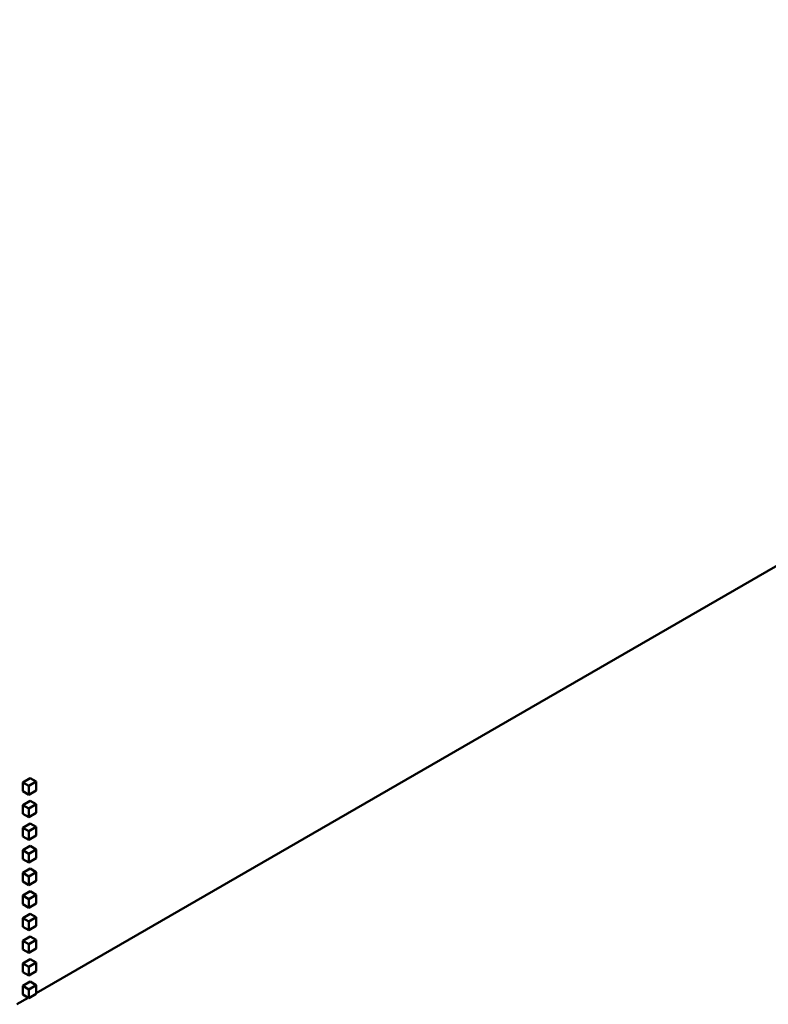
# Model space of a CAD drawing. Header units: millimetres. Extents: x 0 to 4584, y -120 to 1188.
# Tile 90 of 105: x 1437 to 1507, y 257 to 349. Entities that reach past the tile are written whole.
import ezdxf

# ---------------------------------------------------------------- set-up
doc = ezdxf.new("R2010")
doc.units = ezdxf.units.MM
doc.header["$LTSCALE"] = 2
doc.layers.add('Sichtbar (ISO)', color=7, linetype='Continuous', lineweight=50)

msp = doc.modelspace()

# ---------------------------------------------------------------- linework, layer by layer
at = {"layer": 'Sichtbar (ISO)'}
for p, q in [((1438.3766, 257.8517), (1596.6907, 349.2544)), ((1437.8109, 278.0273), (1437.1038, 277.6191)), ((1437.1038, 277.6191), (1437.1038, 276.8026)), ((1437.1038, 277.6191), (1437.6694, 277.2925)), ((1438.3766, 277.7007), (1437.6694, 277.2925)), ((1437.8109, 278.0273), (1438.3766, 277.7007)), ((1438.3766, 276.8842), (1438.3766, 277.7007)), ((1437.1038, 276.8026), (1437.6694, 276.476)), ((1437.6694, 277.2925), (1437.6694, 276.476)), ((1437.6694, 276.476), (1438.3766, 276.8842)), ((1437.8109, 275.9044), (1437.1038, 275.4962)), ((1438.3766, 275.5778), (1437.6694, 275.1696)), ((1437.8109, 275.9044), (1438.3766, 275.5778)), ((1438.3766, 274.7613), (1438.3766, 275.5778)), ((1437.1038, 275.4962), (1437.1038, 274.6797)), ((1437.1038, 275.4962), (1437.6694, 275.1696)), ((1437.1038, 274.6797), (1437.6694, 274.3531)), ((1437.6694, 275.1696), (1437.6694, 274.3531)), ((1437.6694, 274.3531), (1438.3766, 274.7613)), ((1437.8109, 273.7815), (1437.1038, 273.3733)), ((1437.8109, 273.7815), (1438.3766, 273.4549)), ((1437.1038, 273.3733), (1437.1038, 272.5568)), ((1437.1038, 273.3733), (1437.6694, 273.0467)), ((1438.3766, 273.4549), (1437.6694, 273.0467)), ((1437.6694, 273.0467), (1437.6694, 272.2302)), ((1438.3766, 272.6384), (1438.3766, 273.4549)), ((1437.1038, 272.5568), (1437.6694, 272.2302)), ((1437.6694, 272.2302), (1438.3766, 272.6384)), ((1437.8109, 271.6586), (1437.1038, 271.2504)), ((1437.1038, 271.2504), (1437.1038, 270.4339)), ((1437.1038, 271.2504), (1437.6694, 270.9238)), ((1438.3766, 271.332), (1437.6694, 270.9238)), ((1437.6694, 270.9238), (1437.6694, 270.1073)), ((1437.8109, 271.6586), (1438.3766, 271.332)), ((1438.3766, 270.5156), (1438.3766, 271.332)), ((1437.1038, 270.4339), (1437.6694, 270.1073)), ((1437.6694, 270.1073), (1438.3766, 270.5156)), ((1437.8109, 269.5358), (1437.1038, 269.1275)), ((1437.1038, 269.1275), (1437.1038, 268.311)), ((1437.1038, 269.1275), (1437.6694, 268.8009)), ((1438.3766, 269.2092), (1437.6694, 268.8009)), ((1437.8109, 269.5358), (1438.3766, 269.2092)), ((1438.3766, 268.3927), (1438.3766, 269.2092)), ((1437.1038, 268.311), (1437.6694, 267.9844)), ((1437.6694, 268.8009), (1437.6694, 267.9844)), ((1437.6694, 267.9844), (1438.3766, 268.3927)), ((1437.8109, 267.4129), (1437.1038, 267.0046)), ((1437.8109, 267.4129), (1438.3766, 267.0863)), ((1437.1038, 267.0046), (1437.1038, 266.1881)), ((1437.1038, 267.0046), (1437.6694, 266.678)), ((1438.3766, 267.0863), (1437.6694, 266.678)), ((1437.6694, 266.678), (1437.6694, 265.8615)), ((1438.3766, 266.2698), (1438.3766, 267.0863)), ((1437.1038, 266.1881), (1437.6694, 265.8615)), ((1437.6694, 265.8615), (1438.3766, 266.2698)), ((1437.8109, 265.29), (1437.1038, 264.8817)), ((1437.1038, 264.8817), (1437.1038, 264.0652)), ((1437.1038, 264.8817), (1437.6694, 264.5551)), ((1438.3766, 264.9634), (1437.6694, 264.5551)), ((1437.6694, 264.5551), (1437.6694, 263.7386)), ((1437.8109, 265.29), (1438.3766, 264.9634)), ((1438.3766, 264.1469), (1438.3766, 264.9634)), ((1437.1038, 264.0652), (1437.6694, 263.7386)), ((1437.6694, 263.7386), (1438.3766, 264.1469)), ((1437.8109, 263.1671), (1437.1038, 262.7588)), ((1437.1038, 262.7588), (1437.1038, 261.9423)), ((1437.1038, 262.7588), (1437.6694, 262.4322)), ((1438.3766, 262.8405), (1437.6694, 262.4322)), ((1437.8109, 263.1671), (1438.3766, 262.8405)), ((1438.3766, 262.024), (1438.3766, 262.8405)), ((1437.1038, 261.9423), (1437.6694, 261.6157)), ((1437.6694, 262.4322), (1437.6694, 261.6157)), ((1437.6694, 261.6157), (1438.3766, 262.024)), ((1437.8109, 261.0442), (1437.1038, 260.6359)), ((1437.8109, 261.0442), (1438.3766, 260.7176)), ((1437.1038, 260.6359), (1437.1038, 259.8194)), ((1437.1038, 260.6359), (1437.6694, 260.3093)), ((1438.3766, 260.7176), (1437.6694, 260.3093)), ((1437.6694, 260.3093), (1437.6694, 259.4928)), ((1437.6694, 259.4928), (1438.3766, 259.9011)), ((1438.3766, 259.9011), (1438.3766, 260.7176)), ((1437.1038, 259.8194), (1437.6694, 259.4928)), ((1437.8109, 258.9213), (1437.1038, 258.5131)), ((1437.8109, 258.9213), (1438.3766, 258.5947)), ((1437.1038, 258.5131), (1437.1038, 257.6966)), ((1437.1038, 258.5131), (1437.6694, 258.1865)), ((1438.3766, 258.5947), (1437.6694, 258.1865)), ((1437.6694, 258.1865), (1437.6694, 257.37)), ((1438.3766, 257.7782), (1438.3766, 258.5947)), ((1436.5381, 256.7902), (1437.6058, 257.4067)), ((1437.1038, 257.6966), (1437.6694, 257.37)), ((1437.6694, 257.37), (1438.3766, 257.7782))]:
    msp.add_line(p, q, dxfattribs=at)

doc.saveas('drawing.dxf')
